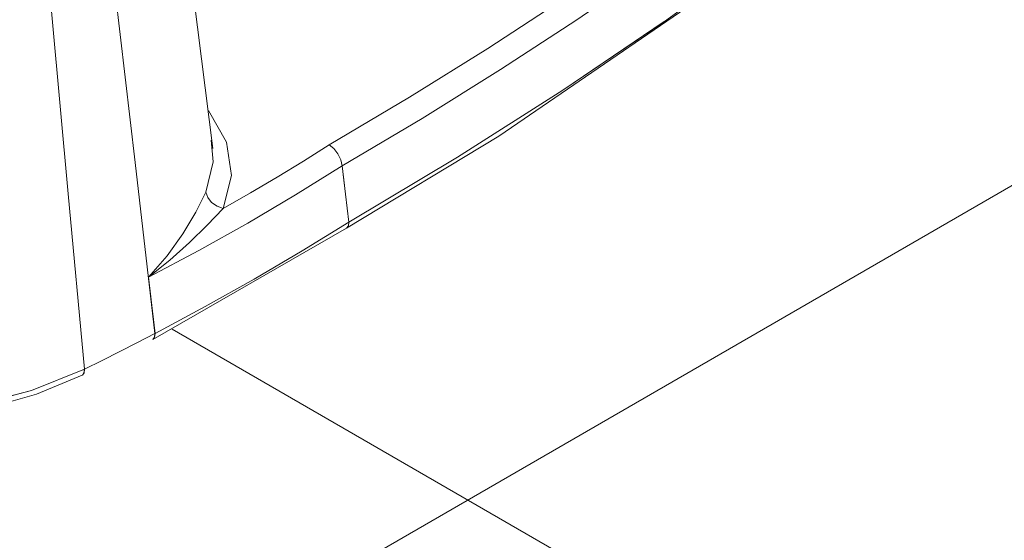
# Model space of a CAD drawing. Header units: millimetres. Extents: x -5352 to 6018, y -8027 to 2580.
# Tile 26 of 82: x 4656 to 4913, y -6844 to -6708. Entities that reach past the tile are written whole.
import ezdxf

# ---------------------------------------------------------------- set-up
doc = ezdxf.new("R2010")
doc.units = ezdxf.units.MM
doc.layers.add('A-FLOR-PATT', color=7, linetype='Continuous', lineweight=50)
doc.layers.add('P-SANR-FIXT', color=7, linetype='Continuous', lineweight=5)

# ---------------------------------------------------------------- blocks, each defined once
blk = doc.blocks.new('BACIA SANITÁRIA ACESSÍVEL COM CAIXA ACOPLADA COM DUPLO ACIONAMENTO - P_115_17_Branco-2802804-ISO_BANHEIRO')
at = {"layer": 'P-SANR-FIXT'}
for p, q in [((6390.51, -6741.35), (6372.27, -6596.39)), ((6508.63, -6708.11), (6534.19, -6689.69)), ((6465.78, -6720.73), (6485.74, -6707.67)), ((6482.04, -6726.1), (6508.6, -6708.13)), ((6441.94, -6727.94), (6462.42, -6715.19)), ((6445.31, -6733.48), (6465.78, -6720.73)), ((6454.52, -6743.59), (6482.04, -6726.1)), ((6421, -6740.37), (6441.94, -6727.94)), ((6394.09, -6739.68), (6389.36, -6731.4)), ((6424.38, -6745.91), (6445.31, -6733.48)), ((6390.66, -6744.79), (6390.13, -6739.2)), ((6422.17, -6741.33), (6421, -6740.37)), ((6423.26, -6742.72), (6422.18, -6741.33)), ((6388.72, -6752.73), (6390.66, -6744.79)), ((6426.08, -6760.58), (6454.5, -6743.6)), ((6412.18, -6753.47), (6424.38, -6745.9)), ((6389.08, -6761.38), (6393.28, -6757.02)), ((6374.8, -6791.3), (6425.49, -6762.18)), ((6384.39, -6765.95), (6389.08, -6761.38)), ((6378.57, -6769.38), (6382.71, -6763.62)), ((6379.28, -6770.52), (6384.39, -6765.95)), ((6373.74, -6774.99), (6378.57, -6769.38)), ((6373.74, -6774.99), (6379.27, -6770.53)), ((6388.52, -6782.68), (6401.35, -6775.48)), ((6375.41, -6789.69), (6388.52, -6782.68)), ((6375.4, -6789.69), (6370.83, -6792.06)), ((6370.83, -6792.06), (6366.23, -6794.4)), ((6366.23, -6794.4), (6361.59, -6796.72)), ((6361.59, -6796.72), (6366.23, -6794.4)), ((6361.59, -6796.72), (6356.93, -6799.02)), ((6356.93, -6799.02), (6361.59, -6796.72)), ((6343.12, -6804.59), (6356.93, -6799.02)), ((6327.78, -6808.59), (6343.12, -6804.59))]:
    blk.add_line(p, q, dxfattribs=at)
for points in [[(6375.4, -6789.69, 0), (6370.2, -6745, 0), (6365, -6700.3, 0), (6359.8, -6655.61, 0), (6354.6, -6610.91, 0)], [(6354.6, -6610.91, 0), (6359.8, -6655.61, 0), (6365, -6700.3, 0), (6370.2, -6745, 0), (6375.4, -6789.69, 0)], [(6356.93, -6799.02, 0), (6352.7, -6753.19, 0), (6348.47, -6707.37, 0), (6344.24, -6661.54, 0), (6340.02, -6615.72, 0)], [(6340.02, -6615.72, 0), (6344.24, -6661.54, 0), (6348.47, -6707.37, 0), (6352.7, -6753.19, 0), (6356.93, -6799.02, 0)], [(6501.83, -6688.77, 0), (6482.38, -6702.12, 0), (6462.42, -6715.19, 0), (6441.94, -6727.94, 0), (6421, -6740.37, 0)], [(6534.19, -6689.69, 0), (6508.63, -6708.11, 0), (6482.04, -6726.1, 0), (6454.5, -6743.6, 0), (6426.08, -6760.58, 0)], [(6462.42, -6715.18, 0), (6482.38, -6702.12, 0), (6501.83, -6688.77, 0)], [(6533.62, -6691.29, 0), (6465.33, -6738.08, 0), (6425.46, -6762.2, 0)], [(6505.18, -6694.33, 0), (6485.74, -6707.68, 0), (6465.78, -6720.73, 0), (6445.31, -6733.48, 0), (6424.38, -6745.91, 0)], [(6389.36, -6731.39, 0), (6394.09, -6739.68, 0), (6395.42, -6748.41, 0), (6393.28, -6757.02, 0)], [(6390.13, -6739.18, 0), (6390.65, -6744.79, 0), (6388.72, -6752.74, 0)], [(6393.28, -6757.02, 0), (6395.42, -6748.41, 0), (6394.09, -6739.68, 0)], [(6421, -6740.37, 0), (6414.22, -6744.62, 0), (6407.34, -6748.82, 0), (6400.36, -6752.95, 0), (6393.28, -6757.02, 0)], [(6393.28, -6757.02, 0), (6400.36, -6752.95, 0), (6407.34, -6748.82, 0), (6414.22, -6744.62, 0), (6421, -6740.37, 0)], [(6421, -6740.37, 0), (6422.17, -6741.33, 0), (6423.26, -6742.72, 0), (6424.02, -6744.31, 0), (6424.38, -6745.9, 0)], [(6424.38, -6745.9, 0), (6424.02, -6744.31, 0), (6423.26, -6742.72, 0)], [(6424.38, -6745.9, 0), (6412.18, -6753.47, 0), (6399.67, -6760.84, 0), (6386.86, -6768.01, 0), (6373.74, -6774.99, 0)], [(6424.38, -6745.91, 0), (6424.8, -6749.58, 0), (6425.23, -6753.24, 0), (6425.66, -6756.91, 0), (6426.08, -6760.58, 0)], [(6426.08, -6760.57, 0), (6425.66, -6756.91, 0), (6425.23, -6753.24, 0), (6424.8, -6749.57, 0), (6424.38, -6745.91, 0)], [(6388.72, -6752.74, 0), (6386.12, -6757.95, 0), (6382.71, -6763.62, 0), (6378.57, -6769.38, 0), (6373.74, -6774.99, 0)], [(6373.74, -6774.99, 0), (6386.86, -6768.01, 0), (6399.67, -6760.84, 0), (6412.18, -6753.47, 0)], [(6382.71, -6763.62, 0), (6386.12, -6757.95, 0), (6388.72, -6752.74, 0)], [(6393.28, -6757.02, 0), (6391.64, -6756.43, 0), (6390.22, -6755.44, 0), (6389.21, -6754.15, 0), (6388.72, -6752.74, 0)], [(6388.72, -6752.74, 0), (6389.21, -6754.15, 0), (6390.22, -6755.44, 0), (6391.64, -6756.44, 0), (6393.28, -6757.02, 0)], [(6393.28, -6757.02, 0), (6389.08, -6761.38, 0), (6384.39, -6765.95, 0), (6379.28, -6770.52, 0), (6373.74, -6774.99, 0)], [(6426.08, -6760.57, 0), (6413.87, -6768.11, 0), (6401.35, -6775.48, 0), (6388.52, -6782.68, 0), (6375.41, -6789.69, 0)], [(6401.35, -6775.48, 0), (6413.87, -6768.11, 0), (6426.08, -6760.57, 0)], [(6426.08, -6760.58, 0), (6425.98, -6761.53, 0), (6425.53, -6762.15, 0)], [(6425.53, -6762.15, 0), (6425.98, -6761.53, 0), (6426.08, -6760.58, 0)], [(6373.74, -6774.99, 0), (6374.16, -6778.67, 0), (6374.57, -6782.34, 0), (6374.99, -6786.02, 0), (6375.41, -6789.69, 0)], [(6375.4, -6789.69, 0), (6374.99, -6786.02, 0), (6374.57, -6782.34, 0), (6374.15, -6778.67, 0), (6373.74, -6774.99, 0)], [(6366.23, -6794.4, 0), (6370.83, -6792.06, 0), (6375.4, -6789.69, 0)], [(6374.88, -6791.24, 0), (6375.3, -6790.64, 0), (6375.4, -6789.69, 0)], [(6375.41, -6789.69, 0), (6375.31, -6790.63, 0), (6374.89, -6791.24, 0)], [(6356.93, -6799.02, 0), (6343.12, -6804.59, 0), (6327.78, -6808.59, 0), (6311.42, -6810.88, 0), (6294.61, -6811.39, 0), (6277.93, -6810.1, 0), (6261.95, -6807.05, 0), (6247.23, -6802.34, 0), (6234.27, -6796.14, 0)], [(6356.32, -6800.63, 0), (6344.45, -6805.53, 0), (6330.93, -6809.36, 0), (6316.12, -6811.88, 0), (6300.64, -6812.88, 0), (6284.82, -6812.3, 0), (6269.52, -6810.15, 0), (6255.33, -6806.54, 0), (6244.28, -6802.41, 0), (6234.88, -6797.69, 0)], [(6356.93, -6799.02, 0), (6356.83, -6799.96, 0), (6356.43, -6800.56, 0)], [(6356.43, -6800.56, 0), (6356.84, -6799.96, 0), (6356.93, -6799.02, 0)]]:
    blk.add_polyline3d(points, dxfattribs=at)

msp = doc.modelspace()

# ---------------------------------------------------------------- hatches: boundary and pattern name
at = {"layer": 'A-FLOR-PATT', "lineweight": 5, "true_color": 0x787878}
h = msp.add_hatch(dxfattribs=at)
h.set_pattern_fill('FP_10', color=8, style=0, pattern_type=2)
h.set_pattern_definition([(330, (4348.5, -7078.47), (424.26, 244.95), []), (30, (4348.5, -7078.47), (-424.26, 244.95), [])])
h.paths.add_polyline_path([(4788.642, -7802.853), (5902.951, -7159.507), (4845.917, -6549.228), (4845.284, -6551.716), (4846.16, -6554.743), (4848.18, -6562.18), (4849.286, -6572.648), (4848.82, -6580.623), (4845.569, -6596.138), (4845.153, -6597.717), (4842.672, -6604.29), (4837.392, -6614.69), (4832.059, -6623.026), (4827.619, -6628.535), (4826.479, -6629.952), (4830.199, -6631.532), (4833.424, -6632.556), (4838.775, -6633.289), (4842.407, -6632.768), (4845.293, -6631.378), (4849.486, -6639.561), (4850.262, -6644.114), (4853.788, -6647.954), (4856.477, -6653.186), (4857.572, -6658.885), (4858.986, -6677.612), (4856.957, -6683.002), (4853.616, -6687.435), (4851.466, -6689.586), (4847.523, -6692.712), (4817.358, -6714.201), (4794.409, -6729.595), (4770.12, -6744.985), (4742.452, -6761.528), (4698.535, -6787.084), (4677.262, -6798.091), (4665.828, -6803.416), (4655.723, -6806.983), (4648.037, -6809.071), (4635.459, -6811.364), (4626.85, -6812.333), (4614.622, -6812.837), (4605.174, -6812.581), (4595.508, -6811.759), (4580.397, -6809.07), (4569.293, -6805.815), (4557.313, -6801.119), (4552.826, -6798.777), (4548.045, -6795.971), (4541.784, -6791.579), (4535, -6785.421), (4530.706, -6780.152), (4528.58, -6776.752), (4526.241, -6772.093), (4524.944, -6768.066), (4523.84, -6762.336), (4523.724, -6760.695), (4524.842, -6746.846), (4527.699, -6715.551), (4541.738, -6574.883), (4541.735, -6574.349), (4540.935, -6574.026), (4540.627, -6573.662), (4520.57, -6560.831), (4501.946, -6547.264), (4493.302, -6539.581), (4485.623, -6531.922), (4477.039, -6522.131), (4466.385, -6508.447), (4460.646, -6499.795), (4447.548, -6477.526), (4441.062, -6463.863), (4436.491, -6452.289), (4431.258, -6435.2), (4430.697, -6431.148), (4430.394, -6428.071), (4430.36, -6415.918), (4431.514, -6405.963), (4434.398, -6394.805), (4436.291, -6389.58), (4439.923, -6381.238), (4442.909, -6375.705), (4449.331, -6365.751), (4453.31, -6360.487), (4461.362, -6351.343), (4468.881, -6344.024), (4475.365, -6338.446), (4477.57, -6336.563), (4001.951, -6061.964), (3749.903, -6207.484), (3735.811, -6213.095), (3723.14, -6215.254), (3708.776, -6215.214), (3696.812, -6213.65), (2866.437, -6693.067), (4336.529, -7541.825)])
h.paths.add_polyline_path([(5013.121, -6834.1), (5011.707, -6833.762), (4927.915, -6785.384), (4927.329, -6784.568), (4927.608, -6781.541), (4928.329, -6780.559), (4928.329, -6780.386), (5012.395, -6731.851), (5013.121, -6732.108), (5014.293, -6732.108), (5098.187, -6780.861), (5098.914, -6782.119), (5098.914, -6784.568), (5098.187, -6785.465), (5014.121, -6833.861)])
h.paths.add_polyline_path([(4597.392, -6810.379), (4591.034, -6809.572), (4596.206, -6810.287)])
h.paths.add_polyline_path([(4643.809, -6808.549), (4661.373, -6803.628), (4656.642, -6805.2), (4644.541, -6808.358)])
h.paths.add_polyline_path([(4576.691, -6806.688), (4561.478, -6801.565), (4565.334, -6803.056), (4575.248, -6806.227)])
h.paths.add_polyline_path([(5013.121, -6799.249), (5020.887, -6798.706), (5028.203, -6797.107), (5033.807, -6794.878), (5031.101, -6793.316), (5019.592, -6796.733), (5006.65, -6796.733), (4995.142, -6793.316), (4992.436, -6794.878), (4998.04, -6797.107), (5005.356, -6798.706), (5011.354, -6799.126)])
h.paths.add_polyline_path([(5013.121, -6794.631), (5021.565, -6793.764), (5028.08, -6791.571), (5025.423, -6790.037), (5019.592, -6791.916), (5013.121, -6792.56), (5006.528, -6791.889), (5000.82, -6790.037), (4998.163, -6791.571), (5004.678, -6793.764), (5012.287, -6794.545)])
h.paths.add_polyline_path([(4988.77, -6792.912), (4991.598, -6790.88), (4986.394, -6785.038), (4986.394, -6776.75), (4991.598, -6770.509), (4988.77, -6768.876), (4984.332, -6772.595), (4981.563, -6776.819), (4980.843, -6781.541), (4981.563, -6784.969), (4984.332, -6789.193), (4986.394, -6790.92)])
h.paths.add_polyline_path([(5037.473, -6792.912), (5041.91, -6789.193), (5044.68, -6784.969), (5045.397, -6780.232), (5044.68, -6776.819), (5041.91, -6772.595), (5037.473, -6768.876), (5034.645, -6770.908), (5039.849, -6776.75), (5039.562, -6785.36), (5034.645, -6791.279), (5036.889, -6792.575)])
h.paths.add_polyline_path([(4691.225, -6790.042), (4691.269, -6789.689), (4691.261, -6789.693)])
h.paths.add_polyline_path([(5013.121, -6790.012), (5021.793, -6787.942), (5019.715, -6786.742), (5013.121, -6787.942), (5006.528, -6786.742), (5004.006, -6788.198), (5011.354, -6789.66)])
h.paths.add_polyline_path([(4994.441, -6789.638), (4997.269, -6787.663), (4994.746, -6785.071), (4993.621, -6780.486), (4994.746, -6776.717), (4997.482, -6773.906), (4994.441, -6772.15), (4990.023, -6776.75), (4988.873, -6781.302), (4990.122, -6785.36), (4992.371, -6787.588)])
h.paths.add_polyline_path([(5031.802, -6789.638), (5036.121, -6785.36), (5037.37, -6780.486), (5036.121, -6776.427), (5031.496, -6772.326), (5028.76, -6773.906), (5031.496, -6776.717), (5032.621, -6781.302), (5031.496, -6785.071), (5028.973, -6788.005), (5031.496, -6789.461)])
h.paths.add_polyline_path([(5000.126, -6786.355), (5003.233, -6784.254), (5001.621, -6781.302), (5001.621, -6780.486), (5003.36, -6777.3), (5000.126, -6775.432), (4996.865, -6780.894), (4998.894, -6784.292)])
h.paths.add_polyline_path([(5026.117, -6786.355), (5029.378, -6780.894), (5026.117, -6775.432), (5022.989, -6777.495), (5024.621, -6780.486), (5024.51, -6781.506), (5022.882, -6784.488), (5025.423, -6785.955)])
h.paths.add_polyline_path([(5076.458, -6781.324), (5076.458, -6781.022), (5076.458, -6781.302)])
h.paths.add_polyline_path([(5019.715, -6775.046), (5022.237, -6773.59), (5013.121, -6771.776), (5004.369, -6773.799), (5006.528, -6775.046), (5013.287, -6773.876), (5017.351, -6774.616)])
h.paths.add_polyline_path([(4689.343, -6773.207), (4689.361, -6773.189), (4689.235, -6772.283)])
h.paths.add_polyline_path([(5025.423, -6771.75), (5028.08, -6770.216), (5020.208, -6767.884), (5012.634, -6767.207), (5003.345, -6768.472), (4998.163, -6770.216), (5000.82, -6771.75), (5006.65, -6769.871), (5013.287, -6769.244), (5019.715, -6769.898), (5024.138, -6771.333)])
h.paths.add_polyline_path([(5031.101, -6768.472), (5033.807, -6766.91), (5028.203, -6764.681), (5020.887, -6763.082), (5010.854, -6762.697), (5005.033, -6763.152), (4997.101, -6765.054), (4992.436, -6766.91), (4995.142, -6768.472), (5006.65, -6765.054), (5019.592, -6765.054), (5029.711, -6768.059)])
h.paths.add_polyline_path([(4748.883, -6694.487), (4754.488, -6691.785), (4755.018, -6689.461), (4754.783, -6688.78), (4750.473, -6692.763)])
h.paths.add_polyline_path([(4839.154, -6680.299), (4838.52, -6678.295), (4838.764, -6678.753)])
h.paths.add_polyline_path([(4835.392, -6674.966), (4839.251, -6670.847), (4840.668, -6665.332), (4840.713, -6666.271), (4839.241, -6670.847), (4836.092, -6674.217)])
h.paths.add_polyline_path([(4837.93, -6677.211), (4836.757, -6675.898), (4836.757, -6675.9)])
h.paths.add_polyline_path([(4848.566, -6674.27), (4852.152, -6670.977), (4853.745, -6669.043), (4848.663, -6663.05), (4837.043, -6653.986), (4833.48, -6651.757), (4841.322, -6658.918), (4843.417, -6661.678), (4844.638, -6664.545), (4845.629, -6668.47), (4847.93, -6671.323), (4848.296, -6673.017)])
h.paths.add_polyline_path([(4849.379, -6663.636), (4851.206, -6662.165), (4851.876, -6660.078), (4851.713, -6661.128), (4850.361, -6663.054)])
h.paths.add_polyline_path([(4848.473, -6645.026), (4838.457, -6638.377), (4833.108, -6635.255), (4842.743, -6641.072), (4847.577, -6644.397)])
h.paths.add_polyline_path([(4823.485, -6640.016), (4821.522, -6638.723), (4822.11, -6639.183), (4823.425, -6639.98)])
h.paths.add_polyline_path([(4263.588, -6344.202), (4262.174, -6343.864), (4178.382, -6295.487), (4177.796, -6294.67), (4178.075, -6291.643), (4178.796, -6290.661), (4178.796, -6290.489), (4262.862, -6241.953), (4263.588, -6242.21), (4264.76, -6242.21), (4348.654, -6290.963), (4349.381, -6292.221), (4349.381, -6294.67), (4348.654, -6295.568), (4264.588, -6343.963)])
h.paths.add_polyline_path([(4263.588, -6309.352), (4273.665, -6308.303), (4278.67, -6307.209), (4284.274, -6304.98), (4281.568, -6303.418), (4270.059, -6306.835), (4257.117, -6306.835), (4245.609, -6303.418), (4242.903, -6304.98), (4248.507, -6307.209), (4257.841, -6308.949), (4262.588, -6309.282)])
h.paths.add_polyline_path([(4263.588, -6304.733), (4272.032, -6303.866), (4278.547, -6301.674), (4275.89, -6300.14), (4270.059, -6302.019), (4263.588, -6302.663), (4256.995, -6301.992), (4251.287, -6300.14), (4248.63, -6301.674), (4255.318, -6303.884), (4262.754, -6304.647)])
h.paths.add_polyline_path([(4287.94, -6303.014), (4292.377, -6299.295), (4295.147, -6295.071), (4295.864, -6290.334), (4295.147, -6286.921), (4292.377, -6282.697), (4287.94, -6278.978), (4285.112, -6281.01), (4290.316, -6286.921), (4290.029, -6295.462), (4285.112, -6301.381), (4287.356, -6302.677)])
h.paths.add_polyline_path([(4239.237, -6303.014), (4242.065, -6300.982), (4236.861, -6295.14), (4236.861, -6286.852), (4242.065, -6280.611), (4239.237, -6278.978), (4234.799, -6282.697), (4232.03, -6286.921), (4231.303, -6291.608), (4232.03, -6295.071), (4234.799, -6299.295), (4236.861, -6301.022)])
h.paths.add_polyline_path([(4263.588, -6300.114), (4272.26, -6298.044), (4270.182, -6296.844), (4263.588, -6298.044), (4256.995, -6296.844), (4254.473, -6298.3), (4257.117, -6298.826)])
h.paths.add_polyline_path([(4282.269, -6299.74), (4286.588, -6295.462), (4287.837, -6290.588), (4286.588, -6286.529), (4281.963, -6282.428), (4279.227, -6284.008), (4281.963, -6286.819), (4283.064, -6291.485), (4281.963, -6295.173), (4279.44, -6298.107), (4281.963, -6299.564)])
h.paths.add_polyline_path([(4244.908, -6299.74), (4247.736, -6297.765), (4245.213, -6295.173), (4244.088, -6290.588), (4245.213, -6286.819), (4247.949, -6284.008), (4244.908, -6282.252), (4240.49, -6286.852), (4239.34, -6291.404), (4240.589, -6295.462), (4242.838, -6297.69)])
h.paths.add_polyline_path([(4276.584, -6296.458), (4279.845, -6290.996), (4276.584, -6285.534), (4273.456, -6287.597), (4275.088, -6290.588), (4275.088, -6291.404), (4273.349, -6294.59), (4275.89, -6296.057)])
h.paths.add_polyline_path([(4250.593, -6296.458), (4253.721, -6294.394), (4252.088, -6290.792), (4252.088, -6290.588), (4253.827, -6287.402), (4250.593, -6285.534), (4247.332, -6290.996), (4249.361, -6294.394)])
h.paths.add_polyline_path([(4326.925, -6291.426), (4326.925, -6291.124), (4326.925, -6291.404)])
h.paths.add_polyline_path([(4256.995, -6285.148), (4263.588, -6283.948), (4270.182, -6285.148), (4272.704, -6283.692), (4263.588, -6281.878), (4254.836, -6283.901), (4256.25, -6284.718)])
h.paths.add_polyline_path([(4275.89, -6281.852), (4278.547, -6280.318), (4272.032, -6278.126), (4263.101, -6277.309), (4253.812, -6278.574), (4248.63, -6280.318), (4251.287, -6281.852), (4257.117, -6279.973), (4263.588, -6279.329), (4270.182, -6280), (4274.605, -6281.435)])
h.paths.add_polyline_path([(4245.609, -6278.574), (4257.117, -6275.156), (4270.059, -6275.156), (4281.568, -6278.574), (4284.274, -6277.012), (4278.67, -6274.783), (4271.354, -6273.184), (4261.821, -6272.764), (4255.318, -6273.294), (4247.568, -6275.156), (4242.903, -6277.012), (4244.908, -6278.169)])

# ---------------------------------------------------------------- block references
at = {"layer": 'P-SANR-FIXT'}
msp.add_blockref('BACIA SANITÁRIA ACESSÍVEL COM CAIXA ACOPLADA COM DUPLO ACIONAMENTO - P_115_17_Branco-2802804-ISO_BANHEIRO', (-1684.137, 0), dxfattribs=at)

doc.saveas('drawing.dxf')
